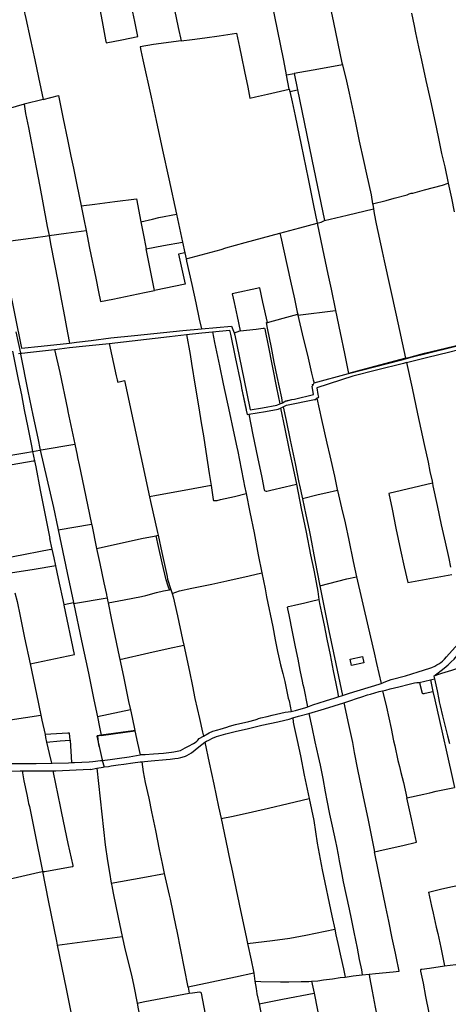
# Model space of a CAD drawing. Header units: inches. Extents: x 210911 to 224988, y 571697 to 586201.
# Tile 61 of 256: x 218820 to 219502, y 573322 to 574889. Entities that reach past the tile are written whole.
import ezdxf

# ---------------------------------------------------------------- set-up
doc = ezdxf.new("R2010")
doc.units = ezdxf.units.IN
doc.header["$MEASUREMENT"] = 0

msp = doc.modelspace()

# ---------------------------------------------------------------- linework, layer by layer
for points in [[(219286.903, 575035.019), (219290.527, 575018.019), (219303.481, 574958.091), (219307.976, 574937.651), (219318.872, 574884.401), (219332.495, 574820.187), (219333.476, 574816.923)], [(219244.345, 574800.883), (219239.953, 574823.765), (219230.049, 574873.193), (219218.214, 574930.367), (219209.558, 574971.501), (219203.678, 574998.352)], [(219052.469, 574965.555), (219059.366, 574934.141), (219065.888, 574904.546), (219072.041, 574876.446), (219076.663, 574855.418)], [(218939.443, 574944.713), (218939.717, 574943.314), (218945.521, 574914.113), (218950.796, 574885.942), (218956.395, 574856.788), (218957.385, 574851.854), (218982.457, 574856.969), (219007.814, 574862.214), (219002.998, 574885.977), (218988.773, 574953.126)], [(218822.309, 574923.058), (218829.311, 574890.783), (218836.316, 574858.761), (218843.717, 574824.74), (218849.672, 574796.863), (218856.911, 574762.076)], [(219442.935, 574899.006), (219447.448, 574879.15), (219449.439, 574868.153), (219454.313, 574845.863), (219459.228, 574824.311), (219466.079, 574792.116), (219473.113, 574759.491), (219480.826, 574725.3), (219485.476, 574702.678), (219491.066, 574675.877), (219496.334, 574654.558), (219501.401, 574628.969)], [(219076.663, 574855.418), (219094.294, 574857.292), (219114.507, 574859.962), (219136.926, 574862.964), (219164.79, 574867.204), (219169.536, 574845.015), (219172.824, 574829.767), (219177.633, 574806.562), (219182.925, 574781.256), (219185.804, 574764.173), (219195.131, 574765.866), (219214.1, 574770.476), (219248.678, 574778.306)], [(219076.663, 574855.418), (219032.512, 574849.345), (219011.32, 574845.749), (219012.559, 574840.075), (219015.796, 574824.851), (219028.775, 574765.43), (219036.805, 574728.297), (219046.888, 574681.208), (219056.799, 574635.743), (219069.003, 574579.486)], [(219333.476, 574816.923), (219295.787, 574810.095), (219256.246, 574803.014)], [(219333.476, 574816.923), (219334.675, 574812.366), (219338.515, 574795.626), (219344.04, 574772.05), (219353.533, 574727.468), (219360.124, 574695.752), (219366.884, 574664.75), (219371.673, 574643.145), (219378.839, 574610.116), (219381.266, 574595.754)], [(219244.345, 574800.883), (219256.246, 574803.014)], [(219244.402, 574800.586), (219244.345, 574800.883)], [(219248.678, 574778.306), (219244.402, 574800.586)], [(219256.246, 574803.014), (219261.529, 574777.417)], [(218856.911, 574762.076), (218881.274, 574768.295), (218888.868, 574731.051), (218895.838, 574698.241), (218901.201, 574671.978), (218905.233, 574652.395), (218910.569, 574626.233), (218917.603, 574592.789)], [(219248.678, 574778.306), (219249.688, 574774.636)], [(219249.688, 574774.636), (219261.529, 574777.417)], [(219249.688, 574774.636), (219253.501, 574757.997), (219258.017, 574735.932), (219267.529, 574689.852), (219278.739, 574635.869), (219287.449, 574593.03), (219293.042, 574565.115)], [(219261.529, 574777.417), (219268.461, 574743.837), (219284.635, 574666.474), (219304.866, 574569.147)], [(218826.684, 574754.34), (218788.317, 574743.183), (218749.95, 574735.495)], [(218856.911, 574762.076), (218826.684, 574754.34)], [(218826.684, 574754.34), (218829.218, 574739.706), (218833.794, 574717.162), (218838.306, 574695.226), (218846.242, 574653.695), (218851.942, 574623.349), (218856.743, 574597.227), (218863.702, 574559.995), (218866.514, 574545.361)], [(219381.266, 574595.754), (219403.079, 574601.381), (219415.738, 574604.819), (219436.295, 574610.439), (219439.274, 574611.95), (219442.643, 574612.729), (219445.308, 574612.941), (219463.788, 574618.052), (219492.322, 574625.679), (219501.401, 574628.969)], [(219501.401, 574628.969), (219506.523, 574605.057), (219511.113, 574583.171)], [(218917.603, 574592.789), (218939.318, 574595.548), (218971.376, 574599.435), (219005.452, 574603.596), (219012.632, 574567.442)], [(219381.266, 574595.754), (219381.443, 574594.706), (219382.528, 574588.106)], [(218917.603, 574592.789), (218921.922, 574571.586), (218925.466, 574553.543)], [(219012.632, 574567.442), (219030.898, 574571.383), (219040.9, 574573.999), (219069.003, 574579.486)], [(219069.003, 574579.486), (219073.828, 574557.044), (219078.649, 574534.881)], [(219304.866, 574569.147), (219340.906, 574577.834), (219382.528, 574588.106)], [(219382.528, 574588.106), (219383.805, 574580.335), (219387.079, 574564.172), (219396.541, 574520.123), (219399.851, 574505.078), (219418.563, 574418.523), (219433.477, 574350.135)], [(219012.632, 574567.442), (219016.346, 574548.491), (219021.217, 574524.373)], [(219233.555, 574549.116), (219265.481, 574557.751), (219293.042, 574565.115)], [(219293.042, 574565.115), (219299.359, 574566.69), (219304.866, 574569.147)], [(219293.042, 574565.115), (219301.432, 574524.401), (219310.067, 574483.906), (219315.122, 574460.008), (219322.257, 574426.13)], [(218866.514, 574545.361), (218893.8, 574549.131), (218925.466, 574553.543)], [(218925.466, 574553.543), (218930.999, 574525.15), (218940.759, 574477.54), (218945.263, 574456.082), (218948.406, 574440.645), (218967.82, 574444.351), (219018.369, 574454.724), (219034.099, 574457.911)], [(219084.692, 574508.441), (219140.214, 574523.471), (219147.604, 574525.699), (219178.642, 574534.195), (219206.033, 574541.833), (219233.555, 574549.116)], [(219233.555, 574549.116), (219235.358, 574543.018), (219240.23, 574520.906), (219250.845, 574473.112), (219256.888, 574444.851), (219261.445, 574423.719), (219262.21, 574420.277)], [(218789.721, 574534.868), (218805.23, 574537.042), (218829.602, 574540.389), (218860.309, 574544.503), (218866.514, 574545.361)], [(218866.514, 574545.361), (218869.017, 574532.334), (218880.998, 574470.202), (218886.001, 574444.003), (218889.535, 574425.397), (218895.891, 574390.941), (218898.982, 574374.283)], [(219021.217, 574524.373), (219048.411, 574529.519), (219078.649, 574534.881)], [(219078.649, 574534.881), (219082.502, 574518.025)], [(219034.099, 574457.911), (219030.647, 574476.458), (219021.217, 574524.373)], [(219082.502, 574518.025), (219072.684, 574515.877), (219083.215, 574468.055), (219034.099, 574457.911)], [(219082.502, 574518.025), (219084.692, 574508.441)], [(219084.692, 574508.441), (219085.373, 574504.716), (219093.607, 574467.437), (219099.857, 574438.491), (219105.482, 574412.538), (219108.86, 574396.884)], [(218801.734, 574468.708), (218822.665, 574366.139), (218853.962, 574369.285), (218898.982, 574374.283)], [(219213.936, 574407.3), (219206.705, 574439.289), (219201.63, 574462.044), (219157.996, 574452.53), (219160.863, 574438.805), (219165.73, 574416.785), (219170.795, 574393.725)], [(219262.534, 574418.813), (219322.257, 574426.13)], [(219322.257, 574426.13), (219329.588, 574390.698), (219336.393, 574357.716), (219342.955, 574326.18)], [(219237.953, 574279.558), (219236.826, 574287.161), (219229.608, 574321.309), (219224.838, 574344.269), (219220.193, 574367.559), (219214.29, 574398.057), (219212.541, 574406.911), (219213.936, 574407.3)], [(219213.936, 574407.3), (219239.121, 574414.07), (219262.21, 574420.277)], [(219262.21, 574420.277), (219262.534, 574418.813)], [(219262.534, 574418.813), (219265.557, 574405.2), (219271.43, 574380.341), (219277.533, 574355.052), (219284.263, 574326.693), (219286.681, 574316.064), (219288.284, 574310.891)], [(218813.912, 574392.531), (218821.035, 574358.271)], [(218898.982, 574374.283), (218910.261, 574375.62), (218933.372, 574378.56), (218964.721, 574382.499), (219002.194, 574386.303), (219048.678, 574391.141), (219079.318, 574394.131), (219108.86, 574396.884)], [(219085.039, 574388.117), (219109.612, 574390.591), (219126.298, 574392.196)], [(219108.86, 574396.884), (219156.694, 574401.317), (219161.12, 574390.598)], [(219126.298, 574392.196), (219153.351, 574394.797), (219155.061, 574388.431), (219162.672, 574351.923), (219171.355, 574309.783), (219172.637, 574303.752)], [(219126.298, 574392.196), (219129.834, 574375.438), (219137.576, 574338.119), (219143.545, 574309.552), (219153.647, 574263.153), (219159.559, 574235.653), (219165.34, 574208.863), (219166.748, 574202.013), (219172.23, 574174.206), (219175.886, 574155.456), (219177.634, 574146.805), (219180.281, 574134.914)], [(219161.12, 574390.598), (219161.199, 574390.623)], [(219161.199, 574390.623), (219165.583, 574392.02), (219169.892, 574393.619), (219170.795, 574393.725)], [(219161.199, 574390.623), (219161.95, 574386.775)], [(219170.795, 574393.725), (219195.757, 574396.658), (219206.925, 574397.863), (219209.261, 574398.054), (219209.724, 574396.99), (219211.001, 574390.977), (219214.397, 574373.217), (219221.835, 574335.794), (219228.258, 574302.988), (219233.403, 574277.556)], [(218962.001, 574373.958), (218962.015, 574373.96), (219057.981, 574385.097), (219085.039, 574388.117)], [(219085.039, 574388.117), (219091.051, 574356.325), (219092.957, 574341.655)], [(219161.95, 574386.775), (219176.41, 574317.398), (219186.545, 574268.381), (219186.621, 574268.393), (219206.125, 574271.471)], [(219433.477, 574350.135), (219442.349, 574352.529), (219463.805, 574358.289), (219521.445, 574371.943), (219538.576, 574375.73)], [(219433.636, 574349.404), (219442.386, 574351.906), (219470.567, 574358.869), (219507.143, 574367.887), (219536.439, 574375.212), (219538.576, 574375.73)], [(218808.564, 574361.331), (218813.157, 574337.593), (218817.541, 574316.417), (218822.637, 574292), (218826.995, 574268.223), (218832.691, 574239.942), (218838.497, 574210.959), (218840.304, 574202.036)], [(218821.035, 574358.271), (218823.096, 574358.45), (218837.196, 574360.046), (218870.529, 574363.742), (218875.355, 574364.307)], [(218875.355, 574364.307), (218899.117, 574367.324), (218924.873, 574370.087), (218962.001, 574373.958)], [(218875.355, 574364.307), (218883.54, 574327.44), (218895.66, 574269.01), (218896.446, 574265.32)], [(218962.001, 574373.958), (218973.257, 574322.424)], [(219435.165, 574343.372), (219468.852, 574351.748), (219501.749, 574360.11), (219551.183, 574372.78), (219553.756, 574371.499), (219560.538, 574337.933), (219565.008, 574337.311)], [(218818.02, 574358.017), (218820.587, 574358.232), (218821.035, 574358.271)], [(218821.035, 574358.271), (218821.303, 574356.983)], [(218821.303, 574356.983), (218832.906, 574297.654), (218840.771, 574259.908), (218848.638, 574222.963), (218852.556, 574204.146)], [(219435.165, 574343.372), (219430.298, 574342.161), (219387.306, 574331.152), (219349.919, 574321.674), (219292.297, 574303.041)], [(219433.477, 574350.135), (219431.761, 574349.807), (219392.016, 574339.298), (219342.955, 574326.18)], [(219343.013, 574325.902), (219386.436, 574337.04), (219427.525, 574347.657), (219433.636, 574349.404)], [(219433.477, 574350.135), (219433.636, 574349.404)], [(219435.165, 574343.372), (219443.996, 574302.487), (219452.772, 574261.821), (219458.083, 574237.543), (219463.319, 574212.859), (219469.385, 574185.08), (219472.513, 574170.087), (219475.846, 574154.713), (219476.391, 574151.314)], [(219092.957, 574341.655), (219099.092, 574305.8), (219104.533, 574271.389), (219108.369, 574247.484), (219112.44, 574227.085), (219116.003, 574201.807), (219121.014, 574167.165), (219124.242, 574147.651)], [(218973.257, 574322.424), (218974.627, 574316.154), (218975.722, 574312.134), (218986.562, 574314.617), (219026.478, 574129.632)], [(219288.284, 574310.891), (219343.013, 574325.902)], [(219342.955, 574326.18), (219343.013, 574325.902)], [(219172.637, 574303.752), (219172.837, 574302.791)], [(219172.837, 574302.791), (219180.284, 574267.803)], [(219172.837, 574302.791), (219179.966, 574268.582), (219180.284, 574267.803)], [(219252.867, 574284.425), (219256.85, 574285.292), (219287.468, 574292.396), (219285.315, 574305.617), (219285.92, 574306.691)], [(219285.92, 574306.691), (219285.545, 574308.643), (219287.32, 574309.178)], [(219285.92, 574306.691), (219285.991, 574306.816), (219287.32, 574309.178)], [(219287.32, 574309.178), (219288.284, 574310.891)], [(219292.297, 574303.041), (219293.964, 574292.761)], [(219237.953, 574279.558), (219243.201, 574282.32), (219245.153, 574282.745)], [(219239.1, 574273.031), (219244.329, 574275.646), (219288.83, 574284.682), (219289.189, 574284.075), (219292.534, 574286.528)], [(219245.153, 574282.745), (219252.867, 574284.425)], [(219245.296, 574282.935), (219245.153, 574282.745)], [(219245.296, 574282.935), (219252.867, 574284.425)], [(219292.872, 574286.776), (219292.534, 574286.528)], [(219292.534, 574286.528), (219300.048, 574252.818), (219308.581, 574214.944), (219313.107, 574194.929), (219320.391, 574162.585), (219324.999, 574141.428), (219325.412, 574139.699)], [(219294.715, 574288.127), (219294.863, 574287.218), (219292.872, 574286.776)], [(219293.964, 574292.761), (219294.982, 574288.323), (219294.715, 574288.127)], [(218896.446, 574265.32), (218907.462, 574213.601)], [(219180.284, 574267.803), (219181.775, 574260.795), (219184.094, 574261.177)], [(219184.094, 574261.177), (219210.654, 574265.553), (219231.182, 574269.071), (219234.88, 574270.921)], [(219206.125, 574271.471), (219228.988, 574275.764), (219233.403, 574277.556)], [(219233.403, 574277.556), (219236.667, 574278.88), (219237.953, 574279.558)], [(219234.88, 574270.921), (219239.1, 574273.031)], [(219234.88, 574270.921), (219241.712, 574237.71), (219248.699, 574203.892), (219254.696, 574174.843), (219259.985, 574149.854)], [(219239.1, 574273.031), (219243.672, 574251.158), (219250.316, 574219.776), (219257.827, 574183.014), (219264.008, 574152.747), (219265.123, 574148.435), (219269.712, 574126.704)], [(219184.094, 574261.177), (219190.915, 574228.157), (219198.163, 574193.07), (219204.839, 574160.443), (219208.676, 574141.11), (219209.241, 574139.971), (219210.464, 574139.165), (219211.888, 574138.944), (219213.055, 574139.052), (219219.194, 574140.509), (219241.898, 574145.715), (219259.985, 574149.854)], [(218840.304, 574202.036), (218851.771, 574204.011), (218852.556, 574204.146)], [(218852.556, 574204.146), (218854.112, 574204.414), (218907.462, 574213.601)], [(218852.556, 574204.146), (218873.482, 574112.573), (218880.373, 574079.879), (218880.909, 574077.309)], [(218907.462, 574213.601), (218911.16, 574196.3)], [(218767.754, 574189.515), (218828.18, 574199.91)], [(218770.775, 574174.848), (218841.308, 574186.852), (218843.309, 574187.193)], [(218828.18, 574199.91), (218840.304, 574202.036)], [(218840.304, 574202.036), (218843.309, 574187.193)], [(218843.309, 574187.193), (218845.22, 574177.754), (218852.542, 574140.635), (218863.417, 574084.583), (218867.505, 574063.266)], [(218911.16, 574196.3), (218911.95, 574192.57), (218914.56, 574180.88), (218921.61, 574145.18), (218934.16, 574086.392)], [(219124.242, 574147.651), (219081.714, 574140.099), (219037.615, 574131.904), (219026.478, 574129.632)], [(219124.242, 574147.651), (219127.33, 574125.799), (219127.742, 574124.811), (219128.304, 574124.128), (219129.728, 574123.755), (219133.816, 574124.083), (219139.117, 574125.433), (219161.339, 574130.535), (219180.281, 574134.914)], [(219259.985, 574149.854), (219267.606, 574111.416), (219275.48, 574073.386), (219282.631, 574037.435), (219287.535, 574013.054), (219293.102, 573984.781), (219293.972, 573979.224), (219295.918, 573966.682)], [(219325.412, 574139.699), (219306.834, 574135.405), (219294.732, 574132.708), (219269.712, 574126.704)], [(219325.412, 574139.699), (219331.962, 574112.283), (219337.7, 574088.693), (219343.514, 574060.684), (219350.576, 574026.993), (219355.739, 574002.364)], [(219476.391, 574151.314), (219406.969, 574135.001), (219412.129, 574110.392), (219418.464, 574079.77), (219425.786, 574045.09), (219431.694, 574018.403), (219437.296, 573993.305), (219507.396, 574006.15)], [(219476.391, 574151.314), (219477.029, 574147.328), (219483.874, 574116.252), (219490.566, 574085.429), (219496.76, 574057.55), (219502.331, 574031.927), (219505.069, 574017.994)], [(219026.478, 574129.632), (219028.016, 574122.173), (219038.893, 574073.263), (219039.888, 574068.662)], [(219180.281, 574134.914), (219186.135, 574105.35), (219192.559, 574072.366), (219199.425, 574037.455), (219205.064, 574008.683)], [(219269.712, 574126.704), (219275.077, 574101.298), (219280.288, 574076.664), (219282.452, 574066.186), (219289.43, 574029.218), (219297.252, 573988.433)], [(218880.909, 574077.309), (218934.16, 574086.392)], [(218880.909, 574077.309), (218895.198, 574008.823), (218905.247, 573961.699)], [(218934.16, 574086.392), (218934.43, 574085.13), (218942.242, 574047.73)], [(218871.333, 574046.402), (218867.505, 574063.266)], [(218942.242, 574047.73), (219016.361, 574064.068)], [(219016.361, 574064.068), (219036.661, 574067.943)], [(219036.661, 574067.943), (219039.888, 574068.662)], [(219058.161, 573981.819), (219055.805, 573987.642), (219052.569, 573998.011), (219046.544, 574024.565), (219040.511, 574050.845), (219036.661, 574067.943)], [(219039.888, 574068.662), (219045.82, 574041.223), (219054.226, 574003.246), (219055.139, 573999.006), (219060.34, 573982.204)], [(218869.221, 574045.986), (218809.212, 574034.152), (218800.256, 574032.386)], [(218869.221, 574045.986), (218871.333, 574046.402)], [(218877.169, 574019.974), (218874.42, 574032.8), (218871.333, 574046.402)], [(218942.242, 574047.73), (218947.2, 574023.99), (218953.68, 573992.79), (218957.71, 573974.19), (218957.86, 573973.31), (218958.772, 573968.963)], [(218877.169, 574019.974), (218842.82, 574014.446), (218805.406, 574008.371)], [(218890.315, 573958.7), (218881.45, 574000), (218877.169, 574019.974)], [(219062.243, 573976.056), (219073.931, 573980.46), (219093.567, 573984.386), (219125.431, 573990.975), (219149.327, 573996.272), (219184.998, 574004.254), (219205.064, 574008.683)], [(219205.064, 574008.683), (219210.182, 573983.248), (219212.693, 573970.692), (219222.314, 573923.131), (219226.446, 573902.534), (219230.034, 573883.711), (219231.396, 573876.685), (219234.729, 573862.381), (219238.287, 573848.764), (219241.433, 573836.187), (219245.07, 573817.669), (219247.098, 573809.656), (219248.292, 573805.218), (219249.84, 573796.618), (219251.421, 573788.434)], [(219297.252, 573988.433), (219340.034, 573999.212), (219355.739, 574002.364)], [(219355.739, 574002.364), (219374.256, 573922.66), (219383.763, 573881.625), (219387.697, 573864.481), (219394.65, 573833.016)], [(219297.252, 573988.433), (219303.257, 573959.14), (219311.833, 573916.652), (219322.652, 573864.096), (219333.267, 573813.766)], [(218811.857, 573977.145), (218815.56, 573963.49), (218820.44, 573939.91), (218827.66, 573905.5), (218836.381, 573864.003)], [(218905.613, 573959.982), (218958.772, 573968.963)], [(218958.772, 573968.963), (218959.54, 573965.31), (218960.398, 573961.033)], [(218960.398, 573961.033), (218985.762, 573966.172), (219013.532, 573971.468), (219020.28, 573973.032), (219037.399, 573977.349), (219048.61, 573980.133), (219058.161, 573981.819)], [(219058.161, 573981.819), (219060.34, 573982.204)], [(219060.34, 573982.204), (219062.243, 573976.056)], [(219062.243, 573976.056), (219063.956, 573970.522), (219070.632, 573940.239), (219078.746, 573902.98), (219080.689, 573893.911)], [(218836.381, 573864.003), (218907.01, 573878.79), (218890.451, 573957.703), (218890.41, 573957.69), (218890.36, 573958.49), (218890.315, 573958.7)], [(218890.315, 573958.7), (218898.054, 573960.36), (218905.247, 573961.699)], [(218905.247, 573961.699), (218905.613, 573959.982)], [(218905.613, 573959.982), (218905.835, 573958.939), (218918.171, 573900.477), (218929.07, 573849.148), (218937.82, 573806.991), (218943.344, 573779.845)], [(218960.398, 573961.033), (218965.23, 573936.93), (218976.4, 573883.37), (218978.943, 573871.279)], [(219278.293, 573795.916), (219272.254, 573825.322), (219270.977, 573830.952), (219269.702, 573836.379), (219266.221, 573854.212), (219262.767, 573871.69), (219258.642, 573891.068), (219253.806, 573914.963), (219248.291, 573941.901), (219246.355, 573951.692), (219246.062, 573954.078), (219246.236, 573954.714), (219247.402, 573955.178), (219257.041, 573957.419), (219273.35, 573961.249), (219288.214, 573964.765), (219295.918, 573966.682)], [(219295.918, 573966.682), (219296.978, 573960.17), (219299.883, 573945.33), (219303.96, 573925.444), (219308.532, 573903.325), (219313.579, 573878.213), (219318.625, 573853.228), (219322.884, 573832.606), (219324.555, 573824.768), (219325.522, 573820.076), (219326.126, 573816.498), (219326.398, 573813.503), (219326.584, 573811.626)], [(219394.65, 573833.016), (219402.364, 573835.997), (219410.805, 573839.069), (219433.577, 573845.299), (219453.838, 573851.159), (219472.269, 573857.033), (219475.54, 573858.094), (219480.504, 573860.561), (219483.592, 573862.281), (219486.528, 573864.051), (219489.842, 573866.457), (219492.319, 573868.631), (219495.679, 573871.749), (219498.987, 573875.019), (219517.331, 573896.029), (219517.331, 573896.004), (219529.398, 573910.128)], [(218978.943, 573871.279), (219025.123, 573881.812), (219056.249, 573888.625), (219080.689, 573893.911)], [(219080.689, 573893.911), (219089.683, 573851.947), (219094.67, 573828.409), (219098.413, 573809.105), (219105.584, 573776.92), (219110.356, 573755.361), (219112.026, 573749.267)], [(219478.817, 573844.755), (219495.05, 573857.473), (219501.521, 573862.793), (219506.472, 573867.546), (219510.791, 573871.762), (219515.56, 573877.302), (219522.626, 573885.166), (219527.142, 573890.449), (219527.524, 573890.925)], [(219347.621, 573861.514), (219345.401, 573871.716), (219365.218, 573876.027), (219367.437, 573865.826), (219347.621, 573861.514)], [(218836.381, 573864.003), (218846.5, 573815.93), (218853.285, 573782.717)], [(218978.943, 573871.279), (218984.73, 573843.77), (218993.15, 573804.42), (218996.175, 573790.886)], [(219478.817, 573844.755), (219483.328, 573846.508), (219491.593, 573849.097), (219507.057, 573854.141), (219528.96, 573861.432), (219539.251, 573865.176)], [(219478.817, 573844.755), (219479.739, 573840.324)], [(219333.267, 573813.766), (219344.358, 573817.317), (219356.909, 573821.1), (219379.626, 573828.193), (219391.619, 573831.845), (219394.65, 573833.016)], [(219397.243, 573821.11), (219399.629, 573821.531), (219402.444, 573822.131), (219409.441, 573824.408), (219423.214, 573827.791), (219439.193, 573831.644), (219447.868, 573833.702), (219451.851, 573834.411), (219454.289, 573834.578), (219455.152, 573834.583)], [(219455.152, 573834.583), (219473.117, 573838.778)], [(219455.152, 573834.583), (219456.274, 573833.802), (219456.618, 573831.519), (219459.95, 573817.444), (219460.892, 573817.119), (219463.051, 573817.081), (219464.7, 573817.345), (219477.286, 573820.28)], [(219473.117, 573838.778), (219479.739, 573840.324)], [(219473.117, 573838.778), (219477.286, 573820.28)], [(219479.739, 573840.324), (219483.754, 573821.038), (219486.55, 573807.392), (219487.334, 573803.663), (219488.971, 573797.299), (219492.671, 573781.143), (219496.704, 573764.355), (219500.498, 573749.546), (219503.337, 573737.322)], [(219278.293, 573795.916), (219286.149, 573798.738), (219306.558, 573805.234), (219321.491, 573809.995), (219326.584, 573811.626)], [(219326.584, 573811.626), (219333.267, 573813.766)], [(219335.542, 573802.232), (219346.432, 573805.622), (219355.48, 573809.053), (219364.303, 573811.823), (219373.354, 573814.721), (219378.149, 573815.613), (219391.459, 573820.035), (219397.243, 573821.11)], [(219397.243, 573821.11), (219403.336, 573795.293), (219410.696, 573761.077), (219414.694, 573741.571), (219416.671, 573733.481), (219421.631, 573710.172), (219423.869, 573700.966), (219426.414, 573691.254), (219430.443, 573675.304), (219435.86, 573651.158)], [(219477.286, 573820.28), (219480.279, 573806.999), (219491.485, 573757.619), (219500.43, 573717.216), (219508.484, 573681.582), (219511.623, 573667.41)], [(219251.421, 573788.434), (219253.67, 573788.743), (219258.412, 573790.066), (219274.793, 573794.658), (219278.293, 573795.916)], [(219279.648, 573785.265), (219304.852, 573792.678), (219335.542, 573802.232)], [(219335.542, 573802.232), (219342.841, 573767.786), (219349.077, 573738.973), (219352.14, 573723.195), (219357.452, 573696.128), (219365.74, 573655.086), (219373.969, 573615.619), (219384.318, 573565.167)], [(218751.954, 573766.741), (218804.59, 573774.95), (218853.285, 573782.717)], [(218853.285, 573782.717), (218854.91, 573774.76), (218860.063, 573751.449)], [(218996.175, 573790.886), (218943.344, 573779.845)], [(218943.344, 573779.845), (218946.706, 573763.327), (218949.519, 573750.479)], [(218996.175, 573790.886), (218998.85, 573778.92), (219003.092, 573758.138)], [(219112.026, 573749.267), (219121.029, 573754.434), (219126.804, 573757.262), (219134.997, 573759.139), (219138.571, 573760.354), (219149.068, 573763.565), (219153.684, 573764.837), (219163.295, 573767.383), (219184.118, 573772.509), (219194.238, 573775.058), (219197.408, 573775.915), (219199.84, 573777.021), (219203.566, 573778.364), (219213.688, 573780.455), (219221.448, 573782.66), (219242.275, 573787.177), (219251.421, 573788.434)], [(219254.296, 573778.003), (219263.493, 573780.954), (219279.648, 573785.265)], [(219279.648, 573785.265), (219284.728, 573763.302), (219289.306, 573740.168), (219294.418, 573716.961), (219297.622, 573703.164), (219299.344, 573695.149), (219302.266, 573681.808), (219305.842, 573660.674), (219308.308, 573646.975), (219312.729, 573624.779), (219316.723, 573606.01), (219321.969, 573581.584), (219323.665, 573573.823), (219326.257, 573560.328), (219328.041, 573550.51), (219331.407, 573534.962), (219334.659, 573517.255), (219343.923, 573473.754), (219347.11, 573458.724), (219351.525, 573437.229), (219356.486, 573411.676), (219359.981, 573393.601), (219363.357, 573377.353), (219364.446, 573369.44)], [(219114.284, 573739.283), (219117.144, 573741.027), (219120.765, 573742.953), (219126.566, 573745.731), (219132.951, 573748.384), (219147.656, 573752.916), (219162.343, 573756.304), (219183.623, 573761.509), (219204.855, 573766.308), (219230.704, 573772.048), (219241.46, 573774.347), (219248.333, 573776.089), (219254.296, 573778.003)], [(219254.296, 573778.003), (219254.913, 573771.43), (219256.062, 573765.926), (219261.178, 573742.033), (219266.321, 573717.861), (219272.569, 573687.041), (219280.227, 573649.678)], [(218899.136, 573753.933), (218896.522, 573753.767), (218860.063, 573751.449)], [(218860.063, 573751.449), (218861.04, 573747.03), (218862.657, 573739.504)], [(218899.841, 573742.769), (218899.136, 573753.933)], [(218943.319, 573749.199), (218942.413, 573749.071), (218944.52, 573739.62), (218944.554, 573739.496)], [(218949.519, 573750.479), (218943.27, 573749.585)], [(218943.27, 573749.585), (218943.319, 573749.199)], [(218949.605, 573750.088), (218943.319, 573749.199)], [(218943.319, 573749.199), (218944.554, 573739.496)], [(219000.529, 573757.772), (218949.519, 573750.479)], [(218949.519, 573750.479), (218949.605, 573750.088)], [(218949.605, 573750.088), (219003.189, 573757.664)], [(219003.092, 573758.138), (219000.529, 573757.772)], [(219003.092, 573758.138), (219003.189, 573757.664)], [(219003.189, 573757.664), (219007.157, 573738.09), (219011.202, 573719.435)], [(219011.202, 573719.435), (219012.673, 573719.71), (219019.502, 573720.157), (219032.781, 573721.074), (219048.397, 573721.954), (219061.088, 573723.451), (219064.97, 573724.007), (219075.752, 573726.382), (219082.915, 573730.59), (219088.438, 573733.01), (219096.566, 573737.502), (219098.995, 573738.99), (219101.651, 573740.885), (219103.368, 573742.774), (219105.156, 573745.324), (219112.026, 573749.267)], [(218862.657, 573739.504), (218884.211, 573741.441), (218899.841, 573742.769)], [(218862.657, 573739.504), (218866.56, 573721.35), (218869.74, 573708.19), (218870.308, 573706.123)], [(218899.841, 573742.769), (218902.107, 573706.922)], [(218944.554, 573739.496), (218945.462, 573732.357), (218946.317, 573732.449)], [(218944.554, 573739.496), (218945.64, 573735.5), (218946.317, 573732.449)], [(218946.317, 573732.449), (218950.46, 573713.77), (218950.71, 573712.71), (218950.76, 573712.37), (218951.251, 573710.53)], [(219014.797, 573708.092), (219018.578, 573708.673), (219028.961, 573709.699), (219052.62, 573711.897), (219059.398, 573712.495), (219066.378, 573713.4), (219072.011, 573714.297), (219075.994, 573715.133), (219081.75, 573716.793), (219083.804, 573717.44), (219085.501, 573718.313), (219093.224, 573722.448), (219099.165, 573727.156), (219104.903, 573731.964), (219114.284, 573739.283)], [(219114.284, 573739.283), (219121.076, 573706.639), (219128.486, 573672.576), (219136.033, 573636.812), (219140.079, 573617.839)], [(218951.251, 573710.53), (218963.547, 573711.94), (218974.676, 573713.527), (218993.801, 573716.168), (219011.202, 573719.435)], [(218759.12, 573705.589), (218767.427, 573705.606), (218782.774, 573705.292), (218797.72, 573705.388), (218818.423, 573705.397), (218846.061, 573705.71), (218870.308, 573706.123)], [(218870.308, 573706.123), (218871.586, 573706.145), (218897.602, 573706.783), (218902.107, 573706.922)], [(218902.107, 573706.922), (218907.051, 573707.075), (218930.321, 573708.279)], [(218930.321, 573708.279), (218936.124, 573708.912), (218948.081, 573710.101)], [(218948.081, 573710.101), (218951.251, 573710.53)], [(218951.251, 573710.53), (218954.05, 573700.034)], [(218954.05, 573700.034), (218960.863, 573700.978), (218965.097, 573701.599), (218976.579, 573703.344), (218985.628, 573704.773), (218999.948, 573706.787), (219011.493, 573708.478), (219013.627, 573708.389), (219014.797, 573708.092)], [(219050.313, 573530.478), (219046.818, 573546.457), (219042.321, 573568.703), (219036.127, 573598.964), (219030.038, 573628.463), (219025.595, 573650.278), (219019.913, 573675.386), (219016.87, 573692.155), (219014.797, 573708.092)], [(218758.971, 573693.436), (218772.5, 573693.3), (218783.77, 573693.22), (218802, 573693.4), (218820.38, 573693.76), (218821.64, 573693.68)], [(218821.64, 573693.68), (218823.924, 573693.691)], [(218823.924, 573693.691), (218834.775, 573693.742), (218850.501, 573693.979), (218865.524, 573694.12), (218873.195, 573693.831)], [(218823.924, 573693.691), (218824.3, 573691.37), (218824.33, 573690.89), (218826.57, 573678.25), (218830.91, 573656.38), (218833.31, 573644.98), (218833.95, 573641.85), (218834.72, 573638.56), (218835.15, 573637.2), (218843.24, 573597.44), (218855.95, 573534.48), (218856.11, 573534.06), (218856.33, 573533.82), (218856.61, 573533.66)], [(218856.61, 573533.66), (218856.95, 573533.64), (218857.57, 573533.64), (218859.55, 573533.84), (218903.45, 573541.63), (218903.99, 573541.81), (218904.39, 573541.97), (218904.65, 573542.17), (218904.75, 573542.47), (218904.75, 573542.81), (218904.71, 573543.37), (218897.05, 573578.51), (218886.92, 573626.4), (218884.61, 573637.2), (218873.31, 573691.3), (218873.195, 573693.831)], [(218873.195, 573693.831), (218877.492, 573693.669)], [(218877.492, 573693.669), (218909.72, 573695.42), (218931.75, 573696.3), (218932.43, 573696.29), (218942.739, 573698.096)], [(218942.739, 573698.096), (218952.69, 573699.84), (218954.05, 573700.034)], [(218942.739, 573698.096), (218955.674, 573576.247), (218959.429, 573550.701), (218962.625, 573531.947), (218965.579, 573515.264)], [(219435.86, 573651.158), (219462.68, 573656.702), (219472.067, 573658.688), (219482.286, 573661.491), (219511.623, 573667.41)], [(219140.079, 573617.839), (219159.156, 573621.914), (219190.002, 573628.801), (219215.849, 573634.745), (219246.997, 573642.066), (219280.227, 573649.678)], [(219280.227, 573649.678), (219287.691, 573614.904), (219293.141, 573578.583)], [(219384.318, 573565.167), (219389.289, 573566.365), (219393.4, 573566.999), (219429.091, 573575.007), (219451.107, 573580.216), (219442.916, 573617.729), (219435.86, 573651.158)], [(219140.079, 573617.839), (219147.521, 573582.532), (219154.727, 573549.066)], [(219293.141, 573578.583), (219301.122, 573536.637), (219316.131, 573463.388), (219320.911, 573442.117)], [(219375.715, 573370.306), (219385.587, 573371.287), (219413.701, 573374.266), (219423.596, 573375.45), (219418.609, 573398.362), (219417.746, 573403.84), (219412.545, 573427.816), (219406.988, 573454.71), (219407.013, 573454.71), (219402.463, 573477.042), (219390.543, 573533.941), (219384.318, 573565.167)], [(219154.727, 573549.066), (219156.708, 573539.87), (219171.049, 573471.689), (219179.921, 573429.689), (219182.205, 573419.076)], [(218745.534, 573508.693), (218809.66, 573523.25), (218850.98, 573532.52), (218856.15, 573533.567)], [(218856.15, 573533.567), (218856.61, 573533.66)], [(218856.15, 573533.567), (218865.32, 573487.89), (218878.1, 573422.95), (218879.452, 573416.36)], [(218965.579, 573515.264), (219015.45, 573524.329), (219050.313, 573530.478)], [(219087.93, 573349.572), (219070.12, 573438.628), (219068.703, 573445.566), (219059.56, 573489.52), (219058.144, 573495.959), (219050.313, 573530.478)], [(218965.579, 573515.264), (218966.325, 573511.052), (218968.736, 573499.338), (218976.471, 573460.789), (218982.747, 573430.554)], [(219470.261, 573501.009), (219489.357, 573505.55), (219505.821, 573509.152), (219526.725, 573513.39), (219532.954, 573514.589)], [(219470.261, 573501.009), (219474.965, 573478.453), (219477.38, 573467.276), (219482.408, 573445.406), (219484.867, 573434.991), (219484.892, 573434.991), (219489.57, 573412.635), (219495.704, 573383.715)], [(219182.205, 573419.076), (219221.748, 573424.217), (219249.311, 573427.827), (219274.767, 573432.697), (219320.911, 573442.117)], [(219320.911, 573442.117), (219322.965, 573432.976), (219326.164, 573419.393), (219330.556, 573397.67), (219334.795, 573378.764), (219337.479, 573365.915)], [(218879.452, 573416.36), (218982.747, 573430.554)], [(218982.747, 573430.554), (218987.328, 573408.487), (218997.492, 573368.794)], [(219182.205, 573419.076), (219187.857, 573392.812), (219191.756, 573374.944), (219192.164, 573372.154)], [(218879.452, 573416.36), (218893.63, 573347.28), (218908.521, 573272.645)], [(219495.704, 573383.715), (219522.8, 573387.015), (219549.634, 573390.235)], [(219192.164, 573372.154), (219163.266, 573365.891), (219125.624, 573357.694), (219087.93, 573349.572)], [(219192.164, 573372.154), (219194.066, 573359.126)], [(219471.771, 573306.921), (219471.278, 573308.772), (219466.132, 573335.136), (219461.978, 573355.897), (219458.139, 573375.442), (219457.823, 573376.683), (219457.94, 573377.725), (219458.52, 573378.264), (219459.61, 573378.401), (219471.582, 573380.189), (219495.704, 573383.715)], [(218997.492, 573368.794), (219001.209, 573351.578), (219006.536, 573324.458)], [(219194.066, 573359.126), (219203.59, 573358.698), (219234.478, 573358.503), (219248.016, 573358.426), (219267.443, 573358.81), (219279.607, 573359.025), (219284.198, 573359.333)], [(219194.066, 573359.126), (219195.846, 573347.452), (219197.141, 573339.286), (219200.531, 573323.164)], [(219284.198, 573359.333), (219294.127, 573359.998), (219303.386, 573361.202), (219317.364, 573363.059), (219329.792, 573364.927), (219337.479, 573365.915)], [(219284.198, 573359.333), (219288.143, 573340.327)], [(219337.479, 573365.915), (219350.316, 573367.53), (219364.446, 573369.44)], [(219364.446, 573369.44), (219375.715, 573370.306)], [(219375.715, 573370.306), (219376.47, 573365.641), (219380.611, 573343.533), (219385.368, 573318.054), (219389.407, 573296.099), (219390.788, 573289.49)], [(219087.93, 573349.572), (219089.263, 573340.035)], [(219089.263, 573340.035), (219094.944, 573340.9), (219105.727, 573342.22), (219107.838, 573341.909), (219108.259, 573340.262), (219112.656, 573318.056), (219117.208, 573295.471), (219123.953, 573261.02), (219127.718, 573241.144), (219132.923, 573213.993), (219137.538, 573190.113), (219142.897, 573162.709), (219148.599, 573133.887), (219153.044, 573111.96), (219157.405, 573090.744), (219161.763, 573070.036), (219167.824, 573040.81)], [(219006.536, 573324.458), (219019.031, 573326.811), (219089.263, 573340.035)], [(219200.531, 573323.164), (219237.683, 573330.47), (219288.143, 573340.327)], [(219288.143, 573340.327), (219293.824, 573313.063), (219299.587, 573285.993), (219305.939, 573255.526), (219307.368, 573248.945)], [(219006.536, 573324.458), (219008.29, 573315.527), (219012.554, 573294.673)], [(219200.531, 573323.164), (219202.268, 573314.903), (219208.957, 573283.804), (219216.293, 573248.622), (219220.411, 573229.908)]]:
    msp.add_lwpolyline(points)

doc.saveas('drawing.dxf')
